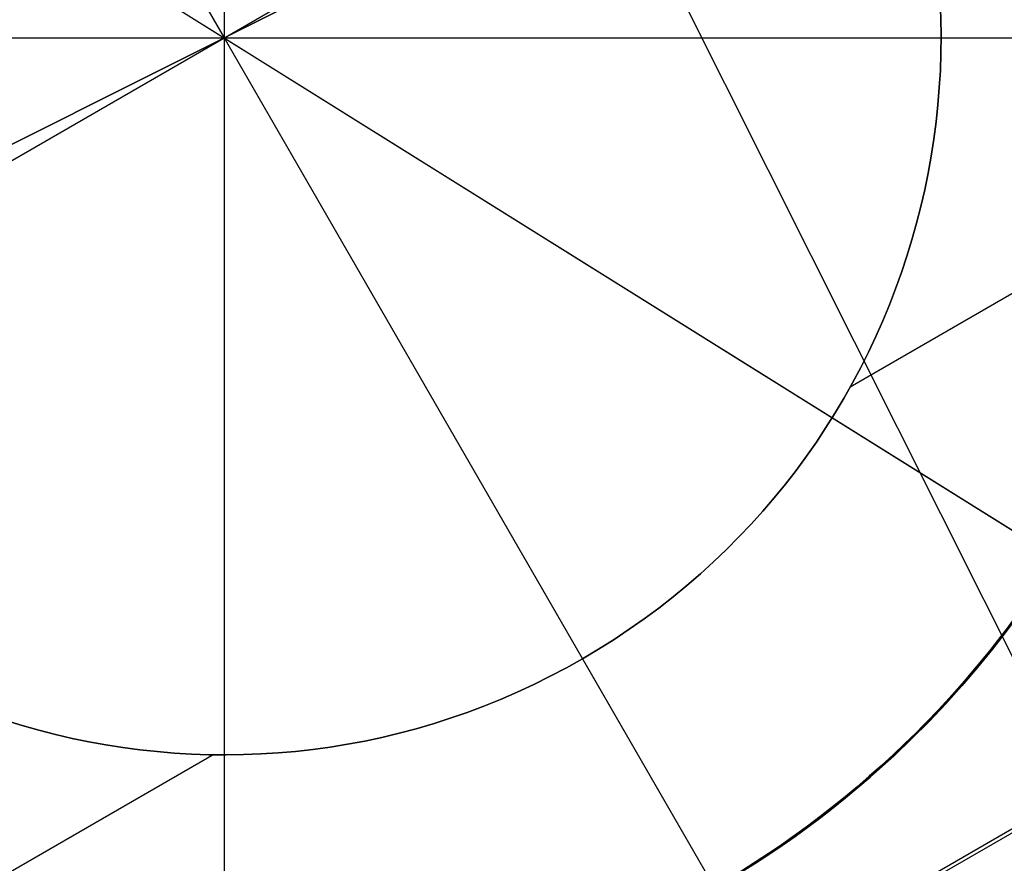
# Model space of a CAD drawing. Extents: x 12963 to 14406, y -2067 to -815.
# Tile 25 of 68: x 13680 to 13698, y -1630 to -1614. Entities that reach past the tile are written whole.
import ezdxf

# ---------------------------------------------------------------- set-up
doc = ezdxf.new("R2010")
doc.units = 0
doc.layers.get('0').update_dxf_attribs({"linetype": 'CONTINUOUS'})
for name, color, linetype in [('CAPA_01', 7, 'CONTINUOUS'), ('COLOR', 7, 'CONTINUOUS'), ('LUZ', 7, 'CONTINUOUS')]:
    doc.layers.add(name, color=color, linetype=linetype)

msp = doc.modelspace()

# ---------------------------------------------------------------- linework, layer by layer
for p, q in [((13664.11021257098, -1580.296292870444, 200.6250029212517), (13684.04743158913, -1614.828569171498, 200.6250029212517)), ((13649.51515528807, -1634.765788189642, 200.6250029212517), (13718.57970789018, -1594.891350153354, 200.6250029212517)), ((13724.04743158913, -1614.828569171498, 199.6250029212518), (13664.04743158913, -1649.469585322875, 199.6250029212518)), ((13723.92186962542, -1614.828569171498, 200.6250029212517), (13664.11021257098, -1649.360845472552, 200.6250029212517)), ((13684.04743158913, -1614.828569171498, 200.6250029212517), (13703.98465060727, -1649.360845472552, 200.6250029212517)), ((13706.79336443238, -1614.828569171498, 144.2250029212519), (13695.61465461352, -1621.282600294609, 144.2250029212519)), ((13690.67040611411, -1626.299897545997, 199.6250029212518), (13704.04743158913, -1649.469585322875, 199.6250029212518)), ((13690.67040611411, -1626.299897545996, 144.2250029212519), (13690.67040611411, -1626.299897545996, 199.6250029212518)), ((13690.67040611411, -1626.299897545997, 144.2250029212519), (13695.42039801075, -1634.527124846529, 144.2250029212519)), ((13683.85317498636, -1628.073093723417, 144.2250029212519), (13672.6744651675, -1634.527124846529, 144.2250029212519))]:
    msp.add_line(p, q)
at = {"extrusion": (0.112475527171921, 0.194813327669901, 0.9743700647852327)}
msp.add_lwpolyline([(-12693.92521337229, -5351.365580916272), (-12694.43576296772, -5351.056612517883), (-12694.94430877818, -5350.742947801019), (-12695.45079038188, -5350.424605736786), (-12695.95514755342, -5350.101606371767), (-12696.45732028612, -5349.773970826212), (-12696.9572488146, -5349.441721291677), (-12697.45487363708, -5349.104881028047), (-12697.95013553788, -5348.763474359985), (-12698.44297560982, -5348.417526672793), (-12698.93333527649, -5348.067064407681), (-12699.42115631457, -5347.712115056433), (-12699.90638087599, -5347.352707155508), (-12700.38895150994, -5346.988870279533), (-12700.86881118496, -5346.620635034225), (-12701.34590331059, -5346.248033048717), (-12701.82017175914, -5345.871096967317), (-12702.29156088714, -5345.489860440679), (-12702.76001555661, -5345.104358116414), (-12703.22548115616, -5344.714625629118), (-12703.68790362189, -5344.320699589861), (-12704.14722945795, -5343.922617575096), (-12704.60340575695, -5343.52041811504), (-12705.05638022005, -5343.114140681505), (-12705.5061011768, -5342.703825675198), (-12705.95251760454, -5342.289514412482), (-12706.39557914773, -5341.871249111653), (-12706.83523613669, -5341.449072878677), (-12707.27143960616, -5341.023029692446), (-12707.70414131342, -5340.59316438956), (-12708.13329375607, -5340.159522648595), (-12708.55885018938, -5339.722150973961), (-12708.98076464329, -5339.281096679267), (-12709.39899193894, -5338.836407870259), (-12709.81348770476, -5338.388133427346), (-12710.22420839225, -5337.936322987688), (-12710.63111129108, -5337.481026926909), (-12711.03415454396, -5337.022296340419), (-12711.43329716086, -5336.560183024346), (-12711.82849903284, -5336.094739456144), (-12712.21972094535, -5335.626018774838), (-12712.60692459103, -5335.154074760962), (-12712.99007258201, -5334.678961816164), (-12713.36912846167, -5334.200734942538), (-12713.74405671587, -5333.719449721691), (-12714.11482278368, -5333.235162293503), (-12714.48139306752, -5332.747929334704), (-12714.84373494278, -5332.257808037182), (-12715.2018167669, -5331.764856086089), (-12715.55560788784, -5331.269131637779), (-12715.90507865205, -5330.770693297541), (-12716.25020041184, -5330.269600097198), (-12716.59094553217, -5329.765911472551), (-12716.9272873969, -5329.259687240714), (-12717.25920041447, -5328.75098757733), (-12717.58666002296, -5328.23987299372), (-12717.90964269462, -5327.726404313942), (-12718.22812593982, -5327.210642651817), (-12718.54208831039, -5326.692649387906), (-12718.85150940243, -5326.172486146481), (-12719.15636985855, -5325.650214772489), (-12719.45665136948, -5325.125897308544), (-12719.75233667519, -5324.59959597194), (-12720.04340956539, -5324.071373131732), (-12720.32985487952, -5323.541291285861), (-12720.61165850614, -5323.00941303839), (-12720.88880738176, -5322.475801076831), (-12721.16128948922, -5321.940518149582), (-12721.42909385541, -5321.403627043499), (-12721.69221054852, -5320.865190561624), (-12721.95063067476, -5320.325271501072), (-12722.20434637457, -5319.783932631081), (-12722.45335081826, -5319.241236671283), (-12722.69763820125, -5318.697246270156), (-12722.9372037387, -5318.152023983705), (-12723.17204365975, -5317.605632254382), (-12723.40215520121, -5317.058133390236), (-12723.62753660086, -5316.509589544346), (-12723.84818709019, -5315.960062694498), (-12724.06410688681, -5315.409614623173), (-12724.27529718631, -5314.858306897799), (-12724.48176015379, -5314.306200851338), (-12724.68349891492, -5313.753357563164), (-12724.8805175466, -5313.199837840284), (-12725.07282106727, -5312.645702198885), (-12725.26041542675, -5312.091010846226), (-12725.44330749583, -5311.535823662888), (-12725.62150505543, -5310.980200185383), (-12725.79501678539, -5310.424199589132), (-12725.96385225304, -5309.867880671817), (-12726.12802190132, -5309.311301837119), (-12726.28753703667, -5308.754521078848), (-12726.44240981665, -5308.197595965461), (-12726.59265323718, -5307.640583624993), (-12726.73828111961, -5307.083540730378), (-12726.87930809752, -5306.526523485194), (-12727.01574960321, -5305.969587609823), (-12727.14762185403, -5305.41278832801), (-12727.2749418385, -5304.856180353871), (-12727.39772730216, -5304.299817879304), (-12727.5159967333, -5303.74375456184), (-12727.6297693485, -5303.188043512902), (-12727.73906507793, -5302.632737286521), (-12727.84390455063, -5302.07788786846), (-12727.94430907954, -5301.523546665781), (-12728.04030064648, -5300.969764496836), (-12728.13190188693, -5300.416591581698), (-12728.21913607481, -5299.864077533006), (-12728.30202710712, -5299.312271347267), (-12728.38059948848, -5298.761221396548), (-12728.45487831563, -5298.210975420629), (-12728.52488926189, -5297.661580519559), (-12728.59065856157, -5297.113083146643), (-12728.65221299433, -5296.565529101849), (-12728.70957986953, -5296.018963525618), (-12728.76278701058, -5295.473430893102), (-12728.81186273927, -5294.9289750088), (-12728.85683586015, -5294.385639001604), (-12728.89773564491, -5293.843465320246), (-12728.93459181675, -5293.302495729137), (-12728.96743453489, -5292.762771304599), (-12728.99629437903, -5292.224332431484), (-12729.02120233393, -5291.687218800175), (-12729.04218977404, -5291.151469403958), (-12729.05928844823, -5290.617122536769), (-12729.07253046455, -5290.084215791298), (-12729.08194827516, -5289.552786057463), (-12729.0875746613, -5289.022869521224), (-12729.08944271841, -5288.494501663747), (-12729.08764350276, -5287.975960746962), (-12729.08222485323, -5287.455927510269), (-12729.07315547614, -5286.934435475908), (-12729.06040436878, -5286.411518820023), (-12729.04394083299, -5285.887212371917), (-12729.02373448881, -5285.36155161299), (-12728.99975528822, -5284.834572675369), (-12728.97197352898, -5284.306312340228), (-12728.94035986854, -5283.776808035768), (-12728.90488533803, -5283.246097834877), (-12728.8655213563, -5282.714220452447), (-12728.822239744, -5282.181215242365), (-12728.77501273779, -5281.647122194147), (-12728.72381300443, -5281.111981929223), (-12728.6686136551, -5280.575835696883), (-12728.60938825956, -5280.038725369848), (-12728.54611086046, -5279.500693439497), (-12728.47875598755, -5278.961783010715), (-12728.40729867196, -5278.422037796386), (-12728.33171446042, -5277.8815021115), (-12728.25197942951, -5277.340220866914), (-12728.16807019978, -5276.798239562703), (-12728.07996394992, -5276.255604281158), (-12727.98763843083, -5275.712361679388), (-12727.89107197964, -5275.168558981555), (-12727.79024353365, -5274.624243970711), (-12727.68513264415, -5274.079464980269), (-12727.57571949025, -5273.53427088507), (-12727.46198489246, -5272.988711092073), (-12727.34391032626, -5272.442835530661), (-12727.22147793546, -5271.896694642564), (-12727.09467054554, -5271.350339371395), (-12726.96347167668, -5270.803821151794), (-12726.82786555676, -5270.257191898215), (-12726.68783713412, -5269.710503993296), (-12726.54337209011, -5269.163810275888), (-12726.39445685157, -5268.617164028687), (-12726.24107860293, -5268.070618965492), (-12726.08322529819, -5267.524229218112), (-12725.92088567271, -5266.978049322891), (-12725.75404925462, -5266.432134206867), (-12725.58270637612, -5265.886539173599), (-12725.40684818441, -5265.341319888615), (-12725.22646665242, -5264.796532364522), (-12725.0415545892, -5264.252232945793), (-12724.85210565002, -5263.708478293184), (-12724.6581143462, -5263.165325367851), (-12724.45957605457, -5262.622831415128), (-12724.25648702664, -5262.081053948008), (-12724.04884439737, -5261.540050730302), (-12723.8366461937, -5260.999879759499), (-12723.61989134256, -5260.46059924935), (-12723.39857967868, -5259.922267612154), (-12723.17271195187, -5259.384943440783), (-12722.942289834, -5258.848685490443), (-12722.70731592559, -5258.313552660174), (-12722.46779376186, -5257.779603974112), (-12722.22372781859, -5257.246898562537), (-12721.97512351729, -5256.715495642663), (-12721.7219872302, -5256.185454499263), (-12721.46432628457, -5255.656834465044), (-12721.20214896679, -5255.129694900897), (-12720.9354645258, -5254.604095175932), (-12720.66428317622, -5254.080094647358), (-12720.38861610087, -5253.557752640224), (-12720.10847545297, -5253.037128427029), (-12719.82387435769, -5252.518281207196), (-12719.53482691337, -5252.001270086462), (-12719.24134819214, -5251.486154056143), (-12718.94345424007, -5250.972991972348), (-12718.64116207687, -5250.461842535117), (-12718.33448969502, -5249.952764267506), (-12718.02345605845, -5249.445815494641), (-12717.70808110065, -5248.94105432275), (-12717.38838572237, -5248.438538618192), (-12717.06439178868, -5247.938325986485), (-12716.73612212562, -5247.440473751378), (-12716.40360051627, -5246.945038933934), (-12716.0668516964, -5246.452078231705), (-12715.72590134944, -5245.96164799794), (-12715.38077610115, -5245.473804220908), (-12715.03150351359, -5244.988602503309), (-12714.67811207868, -5244.506098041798), (-12714.32063121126, -5244.026345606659), (-12713.95909124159, -5243.549399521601), (-12713.59352340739, -5243.075313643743), (-12713.22395984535, -5242.604141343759), (-12712.85043358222, -5242.135935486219), (-12712.4729785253, -5241.670748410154), (-12712.09162945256, -5241.208631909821), (-12711.70642200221, -5240.749637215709), (-12711.31739266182, -5240.293814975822), (-12710.92457875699, -5239.841215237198), (-12710.52801843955, -5239.391887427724), (-12710.12775067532, -5238.94588033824), (-12709.7238152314, -5238.503242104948), (-12709.31625266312, -5238.064020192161), (-12708.90510430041, -5237.628261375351), (-12708.49041223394, -5237.196011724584), (-12708.07221930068, -5236.767316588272), (-12707.65056906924, -5236.342220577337), (-12707.22550582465, -5235.920767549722), (-12706.79707455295, -5235.503000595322), (-12706.36532092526, -5235.088962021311), (-12705.93029128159, -5234.678693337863), (-12705.49203261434, -5234.27223524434), (-12705.05059255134, -5233.869627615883), (-12704.60601933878, -5233.47090949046), (-12704.15836182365, -5233.076119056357), (-12703.70766943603, -5232.685293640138), (-12703.253992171, -5232.298469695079), (-12702.79738057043, -5231.915682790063), (-12702.33788570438, -5231.53696759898), (-12701.87555915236, -5231.162357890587), (-12701.41045298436, -5230.791886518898), (-12700.94261974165, -5230.42558541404), (-12700.47211241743, -5230.063485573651), (-12699.99898443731, -5229.705617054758), (-12699.52328963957, -5229.352008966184), (-12699.04508225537, -5229.002689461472), (-12698.56441688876, -5228.657685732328), (-12698.08134849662, -5228.317024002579), (-12697.59593236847, -5227.980729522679), (-12697.10822410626, -5227.648826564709), (-12696.61827960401, -5227.321338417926), (-12696.12615502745, -5226.998287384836), (-12695.63190679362, -5226.679694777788), (-12695.13559155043, -5226.365580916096)], dxfattribs=at)
at = {"extrusion": (0.1124755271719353, 0.1948133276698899, 0.9743700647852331)}
msp.add_lwpolyline([(-12693.01435559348, -5226.365580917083), (-12693.53542520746, -5226.670372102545), (-12694.05454487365, -5226.980022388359), (-12694.57165131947, -5227.29451397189), (-12695.08668143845, -5227.613827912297), (-12695.59957231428, -5227.937944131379), (-12696.11026124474, -5228.266841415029), (-12696.61868576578, -5228.600497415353), (-12697.12478367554, -5228.938888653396), (-12697.62849305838, -5229.281990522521), (-12698.12975230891, -5229.629777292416), (-12698.62850015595, -5229.982222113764), (-12699.12467568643, -5230.339297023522), (-12699.61821836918, -5230.70097295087), (-12700.1090680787, -5231.067219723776), (-12700.5971651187, -5231.438006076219), (-12701.08245024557, -5231.813299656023), (-12701.56486469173, -5232.193067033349), (-12702.04435018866, -5232.577273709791), (-12702.52084898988, -5232.965884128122), (-12702.99430389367, -5233.358861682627), (-12703.4646582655, -5233.756168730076), (-12703.9318560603, -5234.157766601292), (-12704.39584184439, -5234.563615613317), (-12704.85656081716, -5234.973675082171), (-12705.31395883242, -5235.387903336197), (-12705.76798241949, -5235.806257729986), (-12706.21857880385, -5236.228694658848), (-12706.66569592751, -5236.655169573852), (-12707.10928246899, -5237.085636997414), (-12707.54928786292, -5237.520050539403), (-12707.98566231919, -5237.958362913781), (-12708.41835684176, -5238.400525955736), (-12708.84732324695, -5238.84649063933), (-12709.27251418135, -5239.296207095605), (-12709.69388313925, -5239.749624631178), (-12710.11138447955, -5240.206691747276), (-12710.52497344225, -5240.667356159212), (-12710.93460616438, -5241.131564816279), (-12711.34023969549, -5241.599263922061), (-12711.74183201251, -5242.070398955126), (-12712.13934203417, -5242.544914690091), (-12712.53272963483, -5243.022755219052), (-12712.92195565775, -5243.503863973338), (-12713.30698192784, -5243.988183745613), (-12713.68777126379, -5244.47565671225), (-12714.0642874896, -5244.966224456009), (-12714.43649544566, -5245.459827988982), (-12714.80436099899, -5245.956407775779), (-12715.16785105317, -5246.455903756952), (-12715.52693355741, -5246.95825537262), (-12715.88157751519, -5247.463401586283), (-12716.23175299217, -5247.971280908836), (-12716.57743112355, -5248.481831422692), (-12716.91858412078, -5248.994990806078), (-12717.25518527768, -5249.510696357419), (-12717.58720897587, -5250.02888501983), (-12717.91463068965, -5250.549493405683), (-12718.23742699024, -5251.072457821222), (-12718.55557554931, -5251.597714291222), (-12718.86905514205, -5252.125198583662), (-12719.17784564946, -5252.654846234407), (-12719.48192806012, -5253.186592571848), (-12719.78128447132, -5253.72037274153), (-12720.07589808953, -5254.256121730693), (-12720.36575323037, -5254.793774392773), (-12720.65083531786, -5255.333265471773), (-12720.93113088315, -5255.874529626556), (-12721.20662756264, -5256.417501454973), (-12721.47731409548, -5256.962115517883), (-12721.74318032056, -5257.508306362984), (-12722.00421717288, -5258.056008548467), (-12722.26041667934, -5258.605156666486), (-12722.51177195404, -5259.155685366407), (-12722.75827719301, -5259.70752937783), (-12722.99992766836, -5260.260623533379), (-12723.23671972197, -5260.814902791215), (-12723.46865075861, -5261.370302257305), (-12723.6957192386, -5261.926757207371), (-12723.91792466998, -5262.48420310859), (-12724.13526760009, -5263.042575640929), (-12724.34774960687, -5263.601810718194), (-12724.55537328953, -5264.161844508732), (-12724.75814225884, -5264.722613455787), (-12724.95606112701, -5265.284054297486), (-12725.14913549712, -5265.846104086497), (-12725.33737195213, -5266.408700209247), (-12725.52077804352, -5266.971780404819), (-12725.69936227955, -5267.535282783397), (-12725.87313411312, -5268.099145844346), (-12726.04210392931, -5268.663308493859), (-12726.20628303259, -5269.227710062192), (-12726.36568363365, -5269.792290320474), (-12726.52031883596, -5270.356989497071), (-12726.67020262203, -5270.921748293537), (-12726.81534983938, -5271.486507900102), (-12726.95577618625, -5272.05121001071), (-12727.09149819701, -5272.615796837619), (-12727.22253322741, -5273.180211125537), (-12727.34889943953, -5273.744396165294), (-12727.47061578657, -5274.308295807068), (-12727.58770199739, -5274.871854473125), (-12727.70017856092, -5275.43501717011), (-12727.80806671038, -5275.997729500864), (-12727.91138840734, -5276.559937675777), (-12728.01016632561, -5277.121588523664), (-12728.10442383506, -5277.682629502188), (-12728.1941849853, -5278.243008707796), (-12728.27947448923, -5278.802674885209), (-12728.36031770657, -5279.361577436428), (-12728.43674062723, -5279.919666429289), (-12728.50876985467, -5280.476892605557), (-12728.57643258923, -5281.03320738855), (-12728.63975661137, -5281.588562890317), (-12728.69877026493, -5282.142911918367), (-12728.75350244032, -5282.696207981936), (-12728.80398255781, -5283.248405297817), (-12728.85024055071, -5283.799458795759), (-12728.89230684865, -5284.349324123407), (-12728.9302123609, -5284.897957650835), (-12728.96398845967, -5285.445316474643), (-12728.9936669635, -5285.991358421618), (-12729.01928012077, -5286.536042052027), (-12729.04086059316, -5287.079326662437), (-12729.05844143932, -5287.621172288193), (-12729.07205609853, -5288.161539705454), (-12729.08173837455, -5288.700390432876), (-12729.08752241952, -5289.237686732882), (-12729.08944271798, -5289.773391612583), (-12729.08769105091, -5290.285034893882), (-12729.08241587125, -5290.798131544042), (-12729.07358711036, -5291.312649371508), (-12729.06117497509, -5291.828555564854), (-12729.04514996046, -5292.34581669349), (-12729.02548286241, -5292.864398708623), (-12729.0021447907, -5293.384266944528), (-12728.97510718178, -5293.905386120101), (-12728.94434181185, -5294.427720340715), (-12728.9098208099, -5294.951233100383), (-12728.87151667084, -5295.47588728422), (-12728.82940226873, -5296.001645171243), (-12728.78345086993, -5296.528468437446), (-12728.73363614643, -5297.05631815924), (-12728.67993218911, -5297.585154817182), (-12728.62231352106, -5298.114938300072), (-12728.56075511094, -5298.645627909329), (-12728.49523238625, -5299.177182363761), (-12728.42572124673, -5299.709559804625), (-12728.35219807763, -5300.242717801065), (-12728.27463976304, -5300.776613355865), (-12728.19302369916, -5301.311202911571), (-12728.10732780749, -5301.846442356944), (-12728.01753054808, -5302.382287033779), (-12727.92361093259, -5302.918691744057), (-12727.8255485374, -5303.455610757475), (-12727.72332351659, -5303.992997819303), (-12727.61691661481, -5304.530806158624), (-12727.50630918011, -5305.068988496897), (-12727.39148317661, -5305.607497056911), (-12727.27242119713, -5306.146283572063), (-12727.14910647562, -5306.685299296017), (-12727.02152289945, -5307.224495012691), (-12726.88965502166, -5307.763821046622), (-12726.7534880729, -5308.303227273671), (-12726.61300797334, -5308.842663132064), (-12726.46820134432, -5309.382077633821), (-12726.31905551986, -5309.921419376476), (-12726.16555855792, -5310.460636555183), (-12726.0076992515, -5310.999676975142), (-12725.8454671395, -5311.538488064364), (-12725.67885251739, -5312.077016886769), (-12725.50784644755, -5312.615210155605), (-12725.33244076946, -5313.153014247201), (-12725.15262810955, -5313.690375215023), (-12724.96840189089, -5314.227238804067), (-12724.77975634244, -5314.763550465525), (-12724.58668650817, -5315.299255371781), (-12724.38918825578, -5315.834298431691), (-12724.18725828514, -5316.368624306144), (-12723.98089413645, -5316.90217742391), (-12723.77009419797, -5317.434901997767), (-12723.55485771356, -5317.966742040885), (-12723.33518478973, -5318.497641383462), (-12723.11107640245, -5319.027543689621), (-12722.88253440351, -5319.556392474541), (-12722.64956152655, -5320.084131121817), (-12722.41216139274, -5320.610702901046), (-12722.170338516, -5321.136050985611), (-12721.92409830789, -5321.660118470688), (-12721.67344708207, -5322.182848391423), (-12721.41839205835, -5322.704183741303), (-12721.1589413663, -5323.224067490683), (-12720.89510404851, -5323.742442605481), (-12720.62689006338, -5324.25925206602), (-12720.35431028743, -5324.774438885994), (-12720.07737651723, -5325.28794613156), (-12719.79610147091, -5325.799716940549), (-12719.51049878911, -5326.309694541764), (-12719.22058303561, -5326.817822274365), (-12718.9263696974, -5327.324043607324), (-12718.62787518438, -5327.828302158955), (-12718.32511682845, -5328.330541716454), (-12718.01811288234, -5328.830706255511), (-12717.70688251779, -5329.328739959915), (-12717.39144582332, -5329.824587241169), (-12717.07182380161, -5330.318192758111), (-12716.74803836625, -5330.809501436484), (-12716.42011233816, -5331.298458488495), (-12716.08806944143, -5331.785009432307), (-12715.75193429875, -5332.269100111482), (-12715.41173242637, -5332.750676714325), (-12715.06749022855, -5333.229685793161), (-12714.71923499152, -5333.706074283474), (-12714.36699487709, -5334.179789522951), (-12714.01079891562, -5334.650779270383), (-12713.6506769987, -5335.118991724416), (-12713.28665987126, -5335.584375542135), (-12712.91877912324, -5336.046879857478), (-12712.54706718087, -5336.506454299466), (-12712.17155729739, -5336.963049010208), (-12711.79228354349, -5337.416614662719), (-12711.40928079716, -5337.867102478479), (-12711.0225847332, -5338.314464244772), (-12710.63223181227, -5338.758652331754), (-12710.23825926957, -5339.199619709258), (-12709.84070510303, -5339.637319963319), (-12709.43960806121, -5340.071707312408), (-12709.03500763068, -5340.502736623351), (-12708.62694402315, -5340.930363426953), (-12708.21545816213, -5341.354543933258), (-12707.80059166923, -5341.775235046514), (-12707.38238685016, -5342.192394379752), (-12706.96088668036, -5342.605980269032), (-12706.53613479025, -5343.015951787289), (-12706.10817545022, -5343.422268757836), (-12705.67705355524, -5343.824891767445), (-12705.24281460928, -5344.223782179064), (-12704.80550470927, -5344.618902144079), (-12704.3651705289, -5345.010214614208), (-12703.92185930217, -5345.397683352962), (-12703.47561880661, -5345.781272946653), (-12703.02649734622, -5346.160948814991), (-12702.57454373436, -5346.536677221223), (-12702.1198072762, -5346.908425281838), (-12701.66233775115, -5347.276160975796), (-12701.20218539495, -5347.639853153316), (-12700.7394008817, -5347.999471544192), (-12700.27403530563, -5348.354986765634), (-12699.80614016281, -5348.706370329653), (-12699.33576733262, -5349.053594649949), (-12698.8629690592, -5349.396633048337), (-12698.38779793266, -5349.735459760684), (-12697.91030687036, -5350.070049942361), (-12697.43054909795, -5350.400379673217), (-12696.94857813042, -5350.726425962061), (-12696.46444775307, -5351.048166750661), (-12695.97821200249, -5351.365580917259)], dxfattribs=at)
at = {"extrusion": (0.1124755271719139, 0.1948133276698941, 0.9743700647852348)}
msp.add_lwpolyline([(-12699.37540150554, -5226.365580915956), (-12699.85081632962, -5226.700698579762), (-12700.32397979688, -5227.039889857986), (-12700.79484275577, -5227.383131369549), (-12701.26335635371, -5227.730398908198), (-12701.72947205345, -5228.081667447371), (-12702.1931416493, -5228.436911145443), (-12702.65431728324, -5228.796103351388), (-12703.11295146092, -5229.159216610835), (-12703.56899706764, -5229.526222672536), (-12704.02240738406, -5229.897092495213), (-12704.47313610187, -5230.271796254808), (-12704.92113733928, -5230.65030335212), (-12705.36636565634, -5231.032582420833), (-12705.80877607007, -5231.418601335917), (-12706.24832406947, -5231.808327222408), (-12706.68496563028, -5232.20172646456), (-12707.11865722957, -5232.59876471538), (-12707.54935586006, -5232.999406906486), (-12707.97701904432, -5233.403617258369), (-12708.40160484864, -5233.811359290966), (-12708.8230718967, -5234.222595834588), (-12709.241379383, -5234.637289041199), (-12709.65648708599, -5235.055400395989), (-12710.06835538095, -5235.476890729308), (-12710.47694525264, -5235.901720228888), (-12710.88221830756, -5236.329848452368), (-12711.28413678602, -5236.761234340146), (-12711.68266357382, -5237.195836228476), (-12712.07776221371, -5237.633611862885), (-12712.46939691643, -5238.074518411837), (-12712.85753257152, -5238.51851248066), (-12713.24213475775, -5238.965550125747), (-12713.62316975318, -5239.415586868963), (-12714.00060454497, -5239.868577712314), (-12714.37440683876, -5240.324477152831), (-12714.7445450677, -5240.783239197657), (-12715.11098840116, -5241.244817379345), (-12715.47370675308, -5241.70916477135), (-12715.83267078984, -5242.176234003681), (-12716.18785193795, -5242.645977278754), (-12716.53922239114, -5243.118346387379), (-12716.88675511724, -5243.593292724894), (-12717.23042386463, -5244.070767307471), (-12717.57020316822, -5244.550720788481), (-12717.90606835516, -5245.033103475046), (-12718.23799555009, -5245.517865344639), (-12718.56596167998, -5246.004956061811), (-12718.88994447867, -5246.494324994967), (-12719.20992249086, -5246.985921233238), (-12719.52587507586, -5247.479693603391), (-12719.83778241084, -5247.975590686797), (-12720.14562549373, -5248.473560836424), (-12720.44938614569, -5248.973552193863), (-12720.74904701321, -5249.475512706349), (-12721.04459156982, -5249.979390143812), (-12721.33600411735, -5250.485132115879), (-12721.62326978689, -5250.992686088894), (-12721.90637453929, -5251.501999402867), (-12722.18530516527, -5252.013019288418), (-12722.46004928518, -5252.525692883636), (-12722.73059534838, -5253.039967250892), (-12722.99693263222, -5253.555789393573), (-12723.25905124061, -5254.073106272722), (-12723.51694210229, -5254.591864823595), (-12723.77059696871, -5255.112011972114), (-12724.02000841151, -5255.633494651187), (-12724.26516981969, -5256.156259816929), (-12724.50607539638, -5256.680254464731), (-12724.74272015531, -5257.205425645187), (-12724.97509991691, -5257.731720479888), (-12725.20321130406, -5258.25908617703), (-12725.42705173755, -5258.787470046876), (-12725.64661943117, -5259.31681951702), (-12725.86191338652, -5259.847082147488), (-12726.07293338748, -5260.378205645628), (-12726.27967999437, -5260.910137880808), (-12726.48215453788, -5261.442826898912), (-12726.68035911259, -5261.976220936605), (-12726.87429657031, -5262.510268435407), (-12727.0639705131, -5263.044918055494), (-12727.24938528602, -5263.580118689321), (-12727.4305459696, -5264.115819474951), (-12727.60745837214, -5264.651969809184), (-12727.78012902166, -5265.188519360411), (-12727.94856515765, -5265.725418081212), (-12728.11277472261, -5266.262616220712), (-12728.27276635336, -5266.800064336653), (-12728.42854937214, -5267.337713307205), (-12728.58013377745, -5267.875514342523), (-12728.7275302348, -5268.413418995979), (-12728.87075006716, -5268.95137917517), (-12729.00980524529, -5269.489347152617), (-12729.14470837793, -5270.027275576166), (-12729.2754727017, -5270.565117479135), (-12729.40211207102, -5271.102826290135), (-12729.52464094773, -5271.64035584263), (-12729.64307439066, -5272.17766038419), (-12729.75742804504, -5272.714694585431), (-12729.86771813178, -5273.251413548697), (-12729.97396143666, -5273.787772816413), (-12730.07617529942, -5274.323728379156), (-12730.17437760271, -5274.859236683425), (-12730.26858676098, -5275.394254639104), (-12730.3588217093, -5275.928739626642), (-12730.44510189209, -5276.462649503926), (-12730.52744725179, -5276.995942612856), (-12730.60587821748, -5277.528577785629), (-12730.68041569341, -5278.06051435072), (-12730.75108104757, -5278.591712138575), (-12730.81789610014, -5279.122131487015), (-12730.88088311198, -5279.651733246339), (-12730.94006477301, -5280.180478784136), (-12730.99546419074, -5280.708329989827), (-12731.04710487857, -5281.235249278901), (-12731.09501074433, -5281.761199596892), (-12731.13920607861, -5282.286144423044), (-12731.17971554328, -5282.810047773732), (-12731.21656415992, -5283.332874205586), (-12731.24977729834, -5283.854588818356), (-12731.27938066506, -5284.375157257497), (-12731.30540029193, -5284.894545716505), (-12731.32786252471, -5285.412720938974), (-12731.34679401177, -5285.929650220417), (-12731.36222169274, -5286.445301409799), (-12731.37417278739, -5286.959642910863), (-12731.38267478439, -5287.472643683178), (-12731.38775543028, -5287.984273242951), (-12731.38944271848, -5288.49450166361), (-12731.3876952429, -5289.013750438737), (-12731.38243302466, -5289.534449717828), (-12731.37362656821, -5290.056567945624), (-12731.3612466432, -5290.580072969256), (-12731.34526429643, -5291.104932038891), (-12731.32565086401, -5291.63111180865), (-12731.30237798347, -5292.158578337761), (-12731.2754176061, -5292.68729709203), (-12731.24474200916, -5293.217232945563), (-12731.21032380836, -5293.748350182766), (-12731.17213597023, -5294.280612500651), (-12731.13015182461, -5294.81398301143), (-12731.08434507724, -5295.348424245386), (-12731.03468982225, -5295.883898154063), (-12730.98116055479, -5296.420366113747), (-12730.92373218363, -5296.957788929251), (-12730.86238004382, -5297.496126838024), (-12730.79707990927, -5298.03533951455), (-12730.72780800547, -5298.575386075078), (-12730.65454102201, -5299.116225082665), (-12730.57725612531, -5299.65781455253), (-12730.49593097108, -5300.200111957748), (-12730.41054371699, -5300.743074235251), (-12730.32107303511, -5301.286657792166), (-12730.22749812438, -5301.830818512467), (-12730.12979872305, -5302.375511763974), (-12730.02795512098, -5302.920692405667), (-12729.9219481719, -5303.46631479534), (-12729.81175930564, -5304.012332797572), (-12729.69737054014, -5304.558699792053), (-12729.57876449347, -5305.10536868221), (-12729.45592439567, -5305.652291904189), (-12729.32883410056, -5306.199421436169), (-12729.19747809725, -5306.746708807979), (-12729.06184152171, -5307.294105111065), (-12728.92191016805, -5307.841561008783), (-12728.77767049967, -5308.389026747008), (-12728.62910966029, -5308.93645216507), (-12728.47621548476, -5309.483786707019), (-12728.31897650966, -5310.030979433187), (-12728.15738198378, -5310.577979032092), (-12727.99142187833, -5311.124733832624), (-12727.82108689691, -5311.671191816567), (-12727.64636848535, -5312.217300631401), (-12727.46725884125, -5312.763007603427), (-12727.28375092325, -5313.308259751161), (-12727.09583846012, -5313.853003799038), (-12726.90351595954, -5314.397186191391), (-12726.70677871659, -5314.940753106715), (-12726.50562282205, -5315.483650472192), (-12726.30004517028, -5316.025823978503), (-12726.09004346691, -5316.567219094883), (-12725.87561623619, -5317.107781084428), (-12725.65676282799, -5317.647455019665), (-12725.43348342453, -5318.186185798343), (-12725.20577904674, -5318.72391815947), (-12724.97365156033, -5319.260596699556), (-12724.73710368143, -5319.796165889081), (-12724.49613898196, -5320.330570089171), (-12724.25076189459, -5320.863753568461), (-12724.0009777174, -5321.395660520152), (-12723.74679261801, -5321.926235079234), (-12723.48821363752, -5322.455421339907), (-12723.22524869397, -5322.983163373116), (-12722.95790658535, -5323.509405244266), (-12722.68619699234, -5324.034091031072), (-12722.41013048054, -5324.557164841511), (-12722.12971850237, -5325.078570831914), (-12721.84497339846, -5325.598253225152), (-12721.55590839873, -5326.116156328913), (-12721.26253762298, -5326.632224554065), (-12720.96487608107, -5327.146402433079), (-12720.66293967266, -5327.658634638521), (-12720.35674518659, -5328.168866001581), (-12720.04631029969, -5328.677041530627), (-12719.73165357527, -5329.183106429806), (-12719.41279446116, -5329.687006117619), (-12719.08975328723, -5330.188686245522), (-12718.76255126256, -5330.688092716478), (-12718.4312104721, -5331.185171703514), (-12718.09575387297, -5331.679869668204), (-12717.75620529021, -5332.172133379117), (-12717.41258941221, -5332.661909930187), (-12717.06493178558, -5333.149146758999), (-12716.71325880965, -5333.633791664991), (-12716.35759773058, -5334.115792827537), (-12715.99797663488, -5334.595098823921), (-12715.63442444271, -5335.071658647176), (-12715.26697090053, -5335.545421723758), (-12714.89564657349, -5336.016337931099), (-12714.52048283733, -5336.484357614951), (-12714.14151186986, -5336.94943160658), (-12713.75876664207, -5337.411511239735), (-12713.37228090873, -5337.870548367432), (-12712.98208919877, -5338.326495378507), (-12712.58822680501, -5338.779305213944), (-12712.19072977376, -5339.228931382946), (-12711.78963489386, -5339.675327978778), (-12711.38497968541, -5340.118449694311), (-12710.97680238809, -5340.558251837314), (-12710.56514194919, -5340.994690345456), (-12710.15003801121, -5341.427721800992), (-12709.73153089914, -5341.857303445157), (-12709.30966160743, -5342.283393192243), (-12708.88447178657, -5342.705949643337), (-12708.45600372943, -5343.12493209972), (-12708.02430035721, -5343.54030057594), (-12707.58940520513, -5343.952015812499), (-12707.15136240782, -5344.360039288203), (-12706.71021668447, -5344.764333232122), (-12706.26601332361, -5345.164860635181), (-12705.81879816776, -5345.561585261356), (-12705.36861759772, -5345.954471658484), (-12704.91551851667, -5346.343485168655), (-12704.45954833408, -5346.728591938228), (-12704.00075494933, -5347.109758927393), (-12703.53918673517, -5347.486953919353), (-12703.07489252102, -5347.860145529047), (-12702.607921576, -5348.229303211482), (-12702.1383235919, -5348.594397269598), (-12701.66614866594, -5348.955398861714), (-12701.19144728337, -5349.312280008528), (-12700.71427029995, -5349.665013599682), (-12700.2346689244, -5350.013573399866), (-12699.75269470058, -5350.357934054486), (-12699.26839948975, -5350.698071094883), (-12698.78183545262, -5351.033960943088), (-12698.2930550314, -5351.365580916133)], dxfattribs=at)
at = {"extrusion": (0.1124755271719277, 0.1948133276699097, 0.9743700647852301)}
msp.add_lwpolyline([(-12700.13301897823, -5351.365580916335), (-12700.598949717, -5351.028257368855), (-12701.06260912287, -5350.686997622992), (-12701.52395032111, -5350.341825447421), (-12701.98292674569, -5349.992765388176), (-12702.43949215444, -5349.639842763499), (-12702.89360064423, -5349.283083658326), (-12703.34520666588, -5348.922514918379), (-12703.7942650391, -5348.558164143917), (-12704.24073096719, -5348.190059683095), (-12704.68456005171, -5347.818230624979), (-12705.1257083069, -5347.442706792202), (-12705.56413217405, -5347.063518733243), (-12705.9997885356, -5346.680697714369), (-12706.43263472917, -5346.294275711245), (-12706.86262856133, -5345.904285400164), (-12707.28972832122, -5345.510760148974), (-12707.71389279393, -5345.113734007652), (-12708.13508127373, -5344.713241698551), (-12708.553253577, -5344.309318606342), (-12708.96837005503, -5343.902000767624), (-12709.38039160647, -5343.491324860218), (-12709.78927968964, -5343.077328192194), (-12710.19499633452, -5342.660048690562), (-12710.59750415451, -5342.239524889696), (-12710.99676635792, -5341.815795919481), (-12711.39274675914, -5341.388901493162), (-12711.78540978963, -5340.958881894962), (-12712.1747205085, -5340.525777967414), (-12712.56064461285, -5340.08963109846), (-12712.94314844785, -5339.650483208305), (-12713.32219901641, -5339.208376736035), (-12713.69776398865, -5338.763354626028), (-12714.06981171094, -5338.31546031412), (-12714.43831121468, -5337.864737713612), (-12714.80323222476, -5337.411231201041), (-12715.16454516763, -5336.954985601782), (-12715.52222117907, -5336.496046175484), (-12715.87623211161, -5336.034458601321), (-12716.22655054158, -5335.570268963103), (-12716.57314977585, -5335.103523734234), (-12716.91600385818, -5334.634269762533), (-12717.25508757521, -5334.162554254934), (-12717.59037646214, -5333.688424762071), (-12717.92184680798, -5333.211929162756), (-12718.24947566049, -5332.733115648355), (-12718.57324083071, -5332.252032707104), (-12718.89312089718, -5331.768729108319), (-12719.20909520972, -5331.283253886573), (-12719.52114389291, -5330.795656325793), (-12719.82924784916, -5330.30598594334), (-12720.13338876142, -5329.814292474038), (-12720.43354909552, -5329.320625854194), (-12720.72971210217, -5328.825036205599), (-12721.02186181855, -5328.32757381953), (-12721.30998306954, -5327.828289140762), (-12721.59406146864, -5327.327232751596), (-12721.87408341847, -5326.824455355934), (-12722.15003611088, -5326.320007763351), (-12722.42190752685, -5325.813940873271), (-12722.68968643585, -5325.30630565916), (-12722.95336239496, -5324.797153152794), (-12723.21292574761, -5324.286534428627), (-12723.46836762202, -5323.774500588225), (-12723.71967992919, -5323.261102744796), (-12723.96685536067, -5322.746392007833), (-12724.20988738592, -5322.230419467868), (-12724.44877024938, -5321.713236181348), (-12724.68349896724, -5321.194893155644), (-12724.91406932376, -5320.675441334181), (-12725.14047786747, -5320.154931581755), (-12725.36272190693, -5319.633414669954), (-12725.58079950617, -5319.110941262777), (-12725.79470947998, -5318.587561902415), (-12726.00445138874, -5318.063326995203), (-12726.21002553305, -5317.538286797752), (-12726.41143294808, -5317.012491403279), (-12726.60867539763, -5316.485990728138), (-12726.80175536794, -5315.958834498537), (-12726.9906760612, -5315.431072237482), (-12727.17544138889, -5314.902753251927), (-12727.35605596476, -5314.373926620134), (-12727.53252509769, -5313.844641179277), (-12727.70485478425, -5313.314945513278), (-12727.87305170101, -5312.784887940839), (-12728.03712319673, -5312.254516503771), (-12728.19707728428, -5311.723878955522), (-12728.35292263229, -5311.193022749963), (-12728.50466855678, -5310.661995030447), (-12728.65232501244, -5310.130842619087), (-12728.79590258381, -5309.599612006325), (-12728.93541247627, -5309.068349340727), (-12729.07086650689, -5308.537100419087), (-12729.20227709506, -5308.005910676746), (-12729.32965725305, -5307.474825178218), (-12729.45302057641, -5306.943888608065), (-12729.57238123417, -5306.413145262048), (-12729.68775395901, -5305.882639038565), (-12729.79915403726, -5305.352413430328), (-12729.9065972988, -5304.82251151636), (-12730.01010010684, -5304.292975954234), (-12730.10967934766, -5303.763848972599), (-12730.2053524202, -5303.235172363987), (-12730.2971372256, -5302.70698747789), (-12730.38505215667, -5302.179335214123), (-12730.46911608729, -5301.652256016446), (-12730.54934836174, -5301.125789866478), (-12730.62576878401, -5300.599976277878), (-12730.69839760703, -5300.0748542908), (-12730.76725552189, -5299.550462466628), (-12730.83236364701, -5299.026838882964), (-12730.8937435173, -5298.504021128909), (-12730.9514170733, -5297.982046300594), (-12731.00540665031, -5297.460950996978), (-12731.05573496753, -5296.940771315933), (-12731.10242511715, -5296.421542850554), (-12731.14550055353, -5295.903300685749), (-12731.18498508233, -5295.3860793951), (-12731.22090284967, -5294.869913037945), (-12731.25327833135, -5294.35483515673), (-12731.28213632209, -5293.840878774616), (-12731.30750192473, -5293.328076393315), (-12731.32940053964, -5292.816459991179), (-12731.347857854, -5292.306061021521), (-12731.36289983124, -5291.796910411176), (-12731.37455270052, -5291.289038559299), (-12731.38284294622, -5290.782475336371), (-12731.38779729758, -5290.277250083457), (-12731.38944271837, -5289.773391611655), (-12731.38764992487, -5289.247453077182), (-12731.38225098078, -5288.720026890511), (-12731.37321524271, -5288.191145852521), (-12731.36051234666, -5287.660843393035), (-12731.34411222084, -5287.129153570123), (-12731.32398509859, -5286.596111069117), (-12731.30010153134, -5286.061751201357), (-12731.27243240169, -5285.526109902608), (-12731.24094893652, -5284.989223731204), (-12731.20562272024, -5284.451129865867), (-12731.16642570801, -5283.911866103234), (-12731.12333023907, -5283.371470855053), (-12731.07630905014, -5282.829983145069), (-12731.02533528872, -5282.287442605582), (-12730.97038252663, -5281.743889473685), (-12730.91142477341, -5281.199364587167), (-12730.84843648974, -5280.653909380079), (-12730.78139260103, -5280.107565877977), (-12730.71026851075, -5279.560376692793), (-12730.635040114, -5279.012385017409), (-12730.55568381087, -5278.463634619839), (-12730.4721765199, -5277.914169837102), (-12730.38449569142, -5277.364035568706), (-12730.2926193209, -5276.81327726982), (-12730.19652596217, -5276.261940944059), (-12730.09619474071, -5275.710073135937), (-12729.99160536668, -5275.157720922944), (-12729.882738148, -5274.60493190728), (-12729.76957400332, -5274.051754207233), (-12729.65209447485, -5273.498236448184), (-12729.53028174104, -5272.944427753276), (-12729.40411862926, -5272.3903777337), (-12729.27358862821, -5271.836136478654), (-12729.13867590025, -5271.281754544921), (-12728.9993652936, -5270.727282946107), (-12728.85564235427, -5270.172773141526), (-12728.70749333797, -5269.618277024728), (-12728.55490522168, -5269.063846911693), (-12728.39786571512, -5268.50953552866), (-12728.23636327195, -5267.955395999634), (-12728.07038710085, -5267.401481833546), (-12727.89992717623, -5266.847846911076), (-12727.72497424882, -5266.294545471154), (-12727.54551985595, -5265.741632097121), (-12727.36155633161, -5265.189161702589), (-12727.17307681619, -5264.637189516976), (-12726.98007526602, -5264.085771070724), (-12726.78254646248, -5263.534962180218), (-12726.58048602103, -5262.984818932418), (-12726.37389039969, -5262.435397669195), (-12726.16275690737, -5261.886754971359), (-12725.94708371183, -5261.338947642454), (-12725.72686984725, -5260.792032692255), (-12725.50211522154, -5260.246067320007), (-12725.27282062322, -5259.701108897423), (-12725.03898772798, -5259.157214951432), (-12724.80061910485, -5258.61444314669), (-12724.55771822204, -5258.072851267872), (-12724.31028945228, -5257.53249720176), (-12724.05833807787, -5256.993438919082), (-12723.80187029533, -5256.455734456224), (-12723.54089321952, -5255.919441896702), (-12723.27541488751, -5255.384619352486), (-12723.00544426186, -5254.851324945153), (-12722.73099123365, -5254.319616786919), (-12722.45206662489, -5253.789552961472), (-12722.16868219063, -5253.261191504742), (-12721.88085062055, -5252.734590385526), (-12721.58858554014, -5252.209807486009), (-12721.29190151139, -5251.686900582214), (-12720.99081403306, -5251.165927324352), (-12720.68533954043, -5250.64694521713), (-12720.37549540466, -5250.130011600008), (-12720.06129993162, -5249.615183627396), (-12719.74277236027, -5249.102518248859), (-12719.41993286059, -5248.592072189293), (-12719.09280253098, -5248.083901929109), (-12718.76140339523, -5247.578063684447), (-12718.42575839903, -5247.074613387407), (-12718.08589140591, -5246.573606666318), (-12717.74182719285, -5246.075098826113), (-12717.39359144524, -5245.579144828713), (-12717.04121075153, -5245.085799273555), (-12716.68471259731, -5244.595116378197), (-12716.32412535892, -5244.10714995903), (-12715.95947829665, -5243.621953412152), (-12715.59080154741, -5243.139579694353), (-12715.21812611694, -5242.660081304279), (-12714.84148387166, -5242.183510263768), (-12714.4609075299, -5241.709918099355), (-12714.07643065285, -5241.239355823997), (-12713.68808763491, -5240.771873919), (-12713.29591369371, -5240.307522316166), (-12712.89994485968, -5239.846350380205), (-12712.50021796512, -5239.388406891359), (-12712.09677063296, -5238.933740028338), (-12711.68964126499, -5238.482397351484), (-12711.27886902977, -5238.034425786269), (-12710.86449385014, -5237.589871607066), (-12710.44655639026, -5237.148780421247), (-12710.02509804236, -5236.711197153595), (-12709.60016091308, -5236.277166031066), (-12709.17178780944, -5235.846730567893), (-12708.74002222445, -5235.419933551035), (-12708.30490832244, -5234.996817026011), (-12707.86649092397, -5234.577422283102), (-12707.42481549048, -5234.161789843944), (-12706.97992810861, -5233.749959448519), (-12706.53187547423, -5233.341970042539), (-12706.08070487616, -5232.937859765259), (-12705.62646417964, -5232.537665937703), (-12705.16920180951, -5232.141425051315), (-12704.70896673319, -5231.749172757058), (-12704.24580844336, -5231.360943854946), (-12703.77977694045, -5230.976772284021), (-12703.31092271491, -5230.596691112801), (-12702.83929672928, -5230.220732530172), (-12702.36495040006, -5229.848927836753), (-12701.88793557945, -5229.481307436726), (-12701.40830453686, -5229.117900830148), (-12700.92610994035, -5228.758736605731), (-12700.44140483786, -5228.403842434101), (-12699.95424263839, -5228.053245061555), (-12699.46467709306, -5227.706970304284), (-12698.97276227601, -5227.365043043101), (-12698.47855256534, -5227.027487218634), (-12697.98210262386, -5226.694325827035), (-12697.48346737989, -5226.365580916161)], dxfattribs=at)
at = {"extrusion": (0, 0, -1)}
for centre, radius, start, end in [((-13684.04743158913, -1614.828569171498, -259.6250029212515), 65.00000000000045, 329.9999999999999, 149.9999999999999), ((-13684.04743158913, -1614.828569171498, -89.37470231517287), 70.9424557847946, 330.0000000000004, 150.0000000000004), ((-13684.04743158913, -1614.828569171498, -46.50000292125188), 70.9424557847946, 330.0000000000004, 150.0000000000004), ((-13684.04743158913, -1614.828569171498, -259.6250029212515), 64, 330.0000000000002, 150.0000000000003), ((-13684.04743158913, -1614.828569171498, -88.12500292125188), 52.09123273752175, 330.0000000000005, 150.0000000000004), ((-13684.04743158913, -1614.828569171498, -62.12500292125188), 47.03455676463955, 330.0000000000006, 150.0000000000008), ((-13684.04743158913, -1614.828569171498, -199.6250029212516), 39.9999999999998, 330.0000000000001, 150.0000000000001), ((-13684.04743158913, -1614.828569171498, -89.37470231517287), 70.94245578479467, 150.0000000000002, 330.0000000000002), ((-13684.04743158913, -1614.828569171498, -46.50000292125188), 70.94245578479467, 150.0000000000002, 330.0000000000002), ((-13684.04743158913, -1614.828569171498, -259.6250029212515), 65.00000000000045, 149.9999999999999, 329.9999999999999), ((-13684.04743158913, -1614.828569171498, -259.6250029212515), 64, 150.0000000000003, 330.0000000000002), ((-13684.04743158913, -1614.828569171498, -88.12500292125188), 52.09123273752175, 150.0000000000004, 330.0000000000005), ((-13684.04743158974, -1614.828569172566, -218.0844421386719), 24.9999999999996, 92.6836388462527, 236.5601872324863), ((-13684.04743158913, -1614.828569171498, -62.12500292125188), 47.03455676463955, 149.9999999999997, 329.9999999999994), ((-13684.04743158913, -1614.828569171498, -108.2592404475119), 18.11875587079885, 329.9999999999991, 149.9999999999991), ((-13684.04743158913, -1614.828569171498, -199.6250029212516), 40, 150.0000000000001, 330.0000000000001), ((-13684.04743158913, -1614.828569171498, -51.12500292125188), 18.13793137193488, 329.9999999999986, 149.9999999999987), ((-13684.04743158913, -1614.828569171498, -43.50000292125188), 18.13793137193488, 329.9999999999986, 149.9999999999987), ((-13684.04743158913, -1614.828569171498, -199.6250029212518), 13.24594904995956, 329.9999999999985, 149.9999999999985), ((-13684.04743158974, -1614.828569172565, -218.0844421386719), 25.00000000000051, 243.4398127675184, 27.31636115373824), ((-13684.04743158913, -1614.828569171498, -51.12500292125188), 18.13793137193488, 149.9999999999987, 329.9999999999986), ((-13684.04743158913, -1614.828569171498, -43.50000292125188), 18.1379313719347, 149.9999999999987, 329.9999999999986), ((-13684.04743158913, -1614.828569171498, -108.2592404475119), 18.11875587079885, 149.9999999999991, 329.9999999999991), ((-13684.04743158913, -1614.828569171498, -199.6250029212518), 13.24594904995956, 149.9999999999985, 329.9999999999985), ((-13684.04743158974, -1614.828569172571, -223.0844421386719), 29.99999999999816, 177.4999999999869, 302.500000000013), ((-13684.04743158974, -1614.828569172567, -219.5844421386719), 29.99999999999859, 177.4999999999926, 302.5000000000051)]:
    msp.add_arc(centre, radius, start, end, dxfattribs=at)
for centre, radius, start, end in [((13684.04743158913, -1614.828569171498, 89.37470231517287), 73.2424557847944, 29.99999999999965, 209.9999999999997), ((13684.04743158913, -1614.828569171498, 68.68735261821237), 73.24245578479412, 91.17126672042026, 191.5820307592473), ((13684.04743158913, -1614.828569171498, 46.50000292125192), 71.74245578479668, 52.49999999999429, 187.5000000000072), ((13684.04743163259, -1614.828569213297, 88.63012703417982), 71.44457953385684, 30.00000004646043, 209.9999999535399), ((13684.04743158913, -1614.828569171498, 89.05580518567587), 71.21139006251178, 29.99999999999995, 210.0000000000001), ((13684.04743158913, -1614.828569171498, 245.6831232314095), 65.00000000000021, 29.99999999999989, 209.9999999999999), ((13684.04743158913, -1614.828569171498, 245.6831232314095), 64.00000000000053, 29.99999999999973, 209.9999999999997), ((13684.04743158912, -1614.828569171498, 211.3914713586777), 58.0132689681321, 29.99999999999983, 210), ((13684.04743158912, -1614.828569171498, 212.0545527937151), 57.26209357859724, 30.00000000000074, 209.9999999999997), ((13684.04743158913, -1614.828569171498, 67.12500292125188), 53.58193971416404, 29.99999999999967, 209.9999999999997), ((13684.04743158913, -1614.828569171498, 65.62055118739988), 53.58193971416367, 29.99999999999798, 209.999999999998), ((13684.04743158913, -1614.828569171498, 67.12500292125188), 52.0912327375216, 29.99999999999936, 209.9999999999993), ((13684.04743158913, -1614.828569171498, 77.62500292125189), 52.09123273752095, 29.99999999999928, 209.9999999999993), ((13684.04743158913, -1614.828569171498, 105.1250029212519), 43.81815874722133, 30.00000000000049, 210.0000000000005), ((13684.04743158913, -1614.828569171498, 52.53957701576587), 42.50584972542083, 30.00000000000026, 210.0000000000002), ((13684.04743158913, -1614.828569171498, 200.6250029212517), 39.87443803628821, 30.00000000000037, 210.0000000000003), ((13684.04743158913, -1614.828569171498, 89.37470231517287), 73.24245578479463, 209.9999999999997, 29.99999999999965), ((13684.04743157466, -1614.828569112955, 88.63012703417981), 71.44457953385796, 210.0000000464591, 29.99999995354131), ((13684.04743158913, -1614.828569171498, 89.05580518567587), 71.21139006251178, 210.0000000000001, 29.99999999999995), ((13684.04743158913, -1614.828569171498, 245.6831232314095), 64.99999999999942, 209.9999999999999, 29.99999999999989), ((13684.04743158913, -1614.828569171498, 245.6831232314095), 63.99999999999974, 210.0000000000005, 30.00000000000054), ((13684.04743158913, -1614.828569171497, 211.3914713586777), 58.01326896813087, 210.0000000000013, 29.99999999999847), ((13684.04743158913, -1614.8285691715, 212.0545527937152), 57.26209357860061, 209.9999999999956, 30.00000000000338), ((13684.04743158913, -1614.828569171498, 67.12500292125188), 53.58193971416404, 209.9999999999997, 29.99999999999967), ((13684.04743158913, -1614.828569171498, 65.62055118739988), 53.5819397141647, 210.0000000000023, 30.00000000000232), ((13684.04743158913, -1614.828569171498, 67.12500292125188), 52.0912327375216, 209.9999999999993, 29.99999999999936), ((13684.04743158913, -1614.828569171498, 77.62500292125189), 52.09123273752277, 210.0000000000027, 30.00000000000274), ((13684.04743158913, -1614.828569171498, 108.2592404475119), 24.97681365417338, 29.99999999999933, 209.9999999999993), ((13684.04743158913, -1614.828569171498, 125.2198510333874), 24.97681365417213, 29.99999999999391, 209.9999999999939), ((13684.04743158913, -1614.828569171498, 144.2327851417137), 22.92449013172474, 29.99999999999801, 209.999999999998), ((13684.04743158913, -1614.828569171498, 144.2250029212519), 22.74593284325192, 29.99999999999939, 209.9999999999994), ((13684.04743158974, -1614.828569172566, 212.0844421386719), 22.9999999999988, 303.7393352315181, 84.05867010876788), ((13684.04743158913, -1614.828569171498, 105.1250029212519), 43.81815874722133, 210.0000000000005, 30.00000000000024), ((13684.04743158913, -1614.828569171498, 52.53957701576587), 42.50584972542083, 210.0000000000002, 29.99999999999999), ((13684.04743158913, -1614.828569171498, 200.6250029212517), 39.87443803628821, 210.0000000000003, 30.00000000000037), ((13684.04743158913, -1614.828569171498, 47.31250292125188), 18.1379313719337, 29.99999999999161, 209.9999999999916), ((13684.04743158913, -1614.828569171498, 105.1250029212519), 18.1187558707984, 30.00000000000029, 210.0000000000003), ((13684.04743158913, -1614.828569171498, 106.6921216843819), 18.11875587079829, 29.99999999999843, 209.9999999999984), ((13684.04743158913, -1614.828569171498, 144.2250029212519), 13.24594904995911, 30.00000000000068, 210.0000000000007), ((13684.04743158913, -1614.828569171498, 171.9250029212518), 13.24594904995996, 30.00000000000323, 210.0000000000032), ((13684.04743158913, -1614.828569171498, 108.2592404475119), 24.97681365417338, 209.9999999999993, 29.99999999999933), ((13684.04743158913, -1614.828569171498, 125.2198510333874), 24.97681365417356, 210.0000000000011, 30.00000000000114), ((13684.04743158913, -1614.828569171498, 144.2327851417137), 22.92449013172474, 209.999999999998, 29.99999999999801), ((13684.04743158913, -1614.828569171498, 144.2250029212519), 22.74593284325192, 209.9999999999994, 29.99999999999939), ((13684.04743158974, -1614.828569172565, 212.0844421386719), 23.0000000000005, 155.9413298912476, 296.2606647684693), ((13684.04743158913, -1614.828569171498, 47.31250292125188), 18.13793137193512, 210.0000000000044, 30.00000000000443), ((13684.04743158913, -1614.828569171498, 105.1250029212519), 18.1187558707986, 210.0000000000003, 30.00000000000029), ((13684.04743158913, -1614.828569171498, 106.6921216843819), 18.11875587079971, 210.0000000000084, 30.00000000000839), ((13684.04743158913, -1614.828569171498, 144.2250029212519), 13.2459490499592, 210.0000000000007, 30.00000000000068), ((13684.04743158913, -1614.828569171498, 171.9250029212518), 13.24594904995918, 210.0000000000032, 30.00000000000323), ((13684.04743158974, -1614.828569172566, 223.0844421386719), 31.00000000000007, 234.7938624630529, 5.206137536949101), ((13684.04743158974, -1614.828569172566, 217.5844421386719), 31.00000000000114, 235.5081428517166, 4.491857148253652), ((13684.04743158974, -1614.828569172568, 212.0844421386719), 30.99999999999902, 237.4893341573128, 2.510665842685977), ((13684.04743158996, -1614.828569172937, 216.0844421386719), 29.99999999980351, 237.4999999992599, 2.500000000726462), ((13684.04743060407, -1614.828568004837, 216.0844421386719), 26.00000093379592, 257.8348712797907, 2.499997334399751), ((13684.04743158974, -1614.828569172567, 217.091535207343), 25.99999999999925, 257.8348686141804, 2.500000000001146)]:
    msp.add_arc(centre, radius, start, end)
at = {"extrusion": (0.001622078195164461, 7.082146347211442e-05, -0.9999986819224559)}
msp.add_arc((-13684.36202977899, -1614.815615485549, -195.9597100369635), 26.02113539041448, 177.5000032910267, 236.7032021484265, dxfattribs=at)
at = {"layer": 'CAPA_01'}
msp.add_point((13684.04743158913, -1614.828569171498, 43.50000292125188), dxfattribs=at)
at = {"layer": 'COLOR'}
for p, q in [((13684.04743872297, -1541.828579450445, 43.50000292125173), (13684.04743872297, -1687.828593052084, 43.50000292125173)), ((13611.04743192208, -1614.828586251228, 43.50000292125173), (13757.04744552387, -1614.828586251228, 43.50000292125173))]:
    msp.add_line(p, q, dxfattribs=at)
at = {"layer": 'COLOR', "extrusion": (0, 0, -1)}
for centre, radius, start, end in [((-13684.04743872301, -1614.828586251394, 10.54089386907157), 152.392098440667, 333.3815781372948, 153.3815781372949), ((-13684.04743872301, -1614.828586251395, -32.97295255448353), 75.00000000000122, 63.38157813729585, 243.3815781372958), ((-13684.04743872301, -1614.828586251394, -18.68835025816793), 83.81579491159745, 333.3815781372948, 153.3815781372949), ((-13684.047438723, -1614.828586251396, -43.50000292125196), 73.00000000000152, 63.38157813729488, 243.3815781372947), ((-13684.047438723, -1614.828586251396, -43.50000292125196), 73.00000000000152, 63.38157813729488, 243.3815781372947), ((-13684.04743872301, -1614.828586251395, -33.3991820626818), 73.00000000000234, 63.3815781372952, 243.3815781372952), ((-13684.04743872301, -1614.828586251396, -43.50000292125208), 75.00000000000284, 63.38157813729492, 243.3815781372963), ((-13684.04743872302, -1614.828586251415, -26.2000005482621), 61.09154780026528, 333.3815781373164, 153.3815781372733), ((-13684.04743872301, -1614.828586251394, 10.54089386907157), 152.3920984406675, 153.3815781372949, 333.3815781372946), ((-13684.05554107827, -1614.824543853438, -28.2000005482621), 59.50000000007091, 333.3815781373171, 153.3815781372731), ((-13684.05554107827, -1614.824543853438, -26.2000005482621), 59.50000000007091, 333.3815781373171, 153.3815781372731), ((-13684.04743872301, -1614.828586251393, -43.50000292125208), 75.00000000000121, 243.3815781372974, 63.38157813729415), ((-13684.04743872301, -1614.828586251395, -32.97295255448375), 74.9999999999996, 243.3815781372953, 63.38157813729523), ((-13684.047438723, -1614.828586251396, -43.50000292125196), 73.0000000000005, 243.3815781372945, 63.38157813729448), ((-13684.047438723, -1614.828586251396, -43.50000292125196), 73.0000000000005, 243.3815781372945, 63.38157813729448), ((-13684.04743872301, -1614.828586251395, -33.39918206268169), 72.99999999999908, 243.3815781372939, 63.38157813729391), ((-13684.05554107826, -1614.824543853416, -27.2000005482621), 59.5000000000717, 333.381578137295, 153.381578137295), ((-13684.05554107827, -1614.824543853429, -38.60000054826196), 35.0000000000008, 333.3815781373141, 153.3815781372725), ((-13684.04743872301, -1614.828586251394, -18.68835025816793), 83.81579491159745, 153.3815781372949, 333.3815781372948), ((-13684.05554107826, -1614.824543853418, -38.60000054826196), 32.50000000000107, 336.0269384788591, 90.73621779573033), ((-13684.047438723, -1614.828586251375, -26.2000005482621), 61.09154780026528, 153.3815781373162, 333.3815781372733), ((-13684.05554107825, -1614.824543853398, -28.2000005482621), 59.50000000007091, 153.3815781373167, 333.381578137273), ((-13684.05554107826, -1614.824543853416, -27.2000005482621), 59.50000000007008, 153.3815781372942, 333.3815781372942)]:
    msp.add_arc(centre, radius, start, end, dxfattribs=at)
at = {"layer": 'COLOR'}
for centre, radius, start, end in [((13684.04743872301, -1614.828586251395, -35.79999945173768), 153, 26.61842186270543, 206.618421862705), ((13684.04743872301, -1614.828586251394, -11.46081713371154), 152.9999999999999, 26.61842186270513, 206.6184218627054), ((13684.04743872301, -1614.828586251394, -23.63040829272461), 153.0000000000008, 26.61842186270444, 206.6184218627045), ((13684.047438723, -1614.828586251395, -10.90949982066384), 152.8342956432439, 26.61842186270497, 206.6184218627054), ((13684.04743872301, -1614.828586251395, -35.79999945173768), 150, 26.61842186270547, 206.618421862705), ((13684.04743872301, -1614.828586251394, -11.46081713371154), 153, 206.6184218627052, 26.6184218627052), ((13684.04743872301, -1614.828586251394, -35.79999945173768), 153, 206.6184218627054, 26.61842186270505), ((13684.04743872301, -1614.828586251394, -23.63040829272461), 153.0000000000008, 206.618421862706, 26.61842186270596), ((13684.047438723, -1614.828586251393, -10.90949982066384), 152.8342956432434, 206.6184218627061, 26.61842186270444), ((13684.04743872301, -1614.828586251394, -35.79999945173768), 150, 206.6184218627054, 26.61842186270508), ((13684.05554107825, -1614.824543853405, 30.300000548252), 34.99999999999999, 26.61842186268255, 206.6184218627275), ((13684.05554107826, -1614.824543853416, 34.45000054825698), 35.0000000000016, 26.61842186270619, 206.6184218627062), ((13684.05554107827, -1614.824543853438, 26.2000005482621), 59.50000000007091, 206.6184218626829, 26.61842186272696), ((13684.05554107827, -1614.824543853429, 30.300000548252), 35.0000000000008, 206.6184218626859, 26.6184218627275), ((13684.05554107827, -1614.824543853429, 38.60000054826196), 35.0000000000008, 206.6184218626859, 26.6184218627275), ((13684.05554107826, -1614.824543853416, 34.45000054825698), 34.99999999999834, 206.6184218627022, 26.6184218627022)]:
    msp.add_arc(centre, radius, start, end, dxfattribs=at)
at = {"layer": 'LUZ'}
for p, q in [((13623.36082113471, -1476.287267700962, -31.04999945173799), (13758.83361286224, -1746.295656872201, -31.04999945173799)), ((13623.36082113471, -1476.287267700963, -32.54999945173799), (13758.83361286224, -1746.295656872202, -32.54999945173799)), ((13557.00626205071, -1535.452396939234, -34.049999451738), (13811.0886153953, -1694.204775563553, -34.04999945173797)), ((13557.00626205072, -1535.452396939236, -32.54999945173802), (13811.0886153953, -1694.204775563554, -32.54999945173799)), ((13550.15532189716, -1682.007013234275, -31.04999945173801), (13817.93955554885, -1547.650159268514, -31.04999945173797)), ((13817.93955554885, -1547.650159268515, -32.54999945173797), (13550.15532189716, -1682.007013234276, -32.549999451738))]:
    msp.add_line(p, q, dxfattribs=at)

doc.saveas('drawing.dxf')
